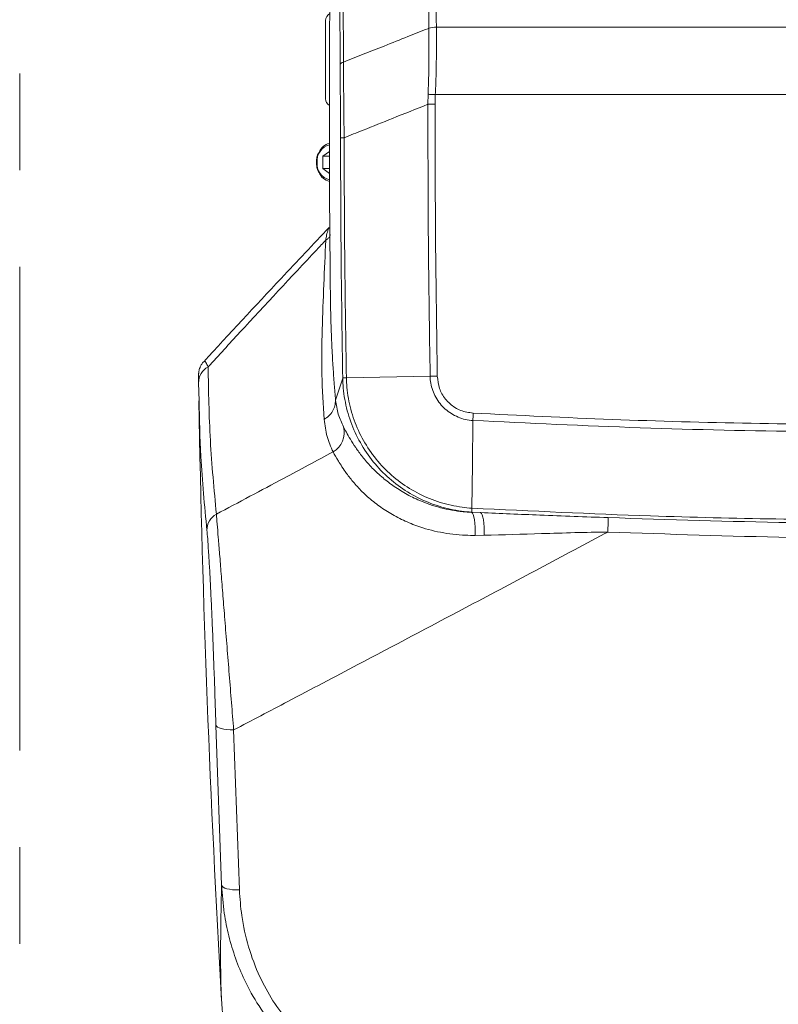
# Model space of a CAD drawing. Header units: millimetres. Extents: x 0 to 8410, y 0 to 5940.
# Tile 247 of 256: x 7191 to 7390, y 2915 to 3174. Entities that reach past the tile are written whole.
import ezdxf

# ---------------------------------------------------------------- set-up
doc = ezdxf.new("R2010")
doc.units = ezdxf.units.MM
doc.header["$LTSCALE"] = 10
doc.linetypes.add('CENTERX2', pattern=[20.32, 12.7, -2.54, 2.54, -2.54])

msp = doc.modelspace()

# ---------------------------------------------------------------- linework, layer by layer
at = {"color": 7, "linetype": 'CENTERX2', "lineweight": 0}
msp.add_line((7191.147203, 2778.379137), (7191.147203, 3351.432378), dxfattribs=at)
at = {"color": 8, "linetype": 'Continuous', "lineweight": 0}
for p, q in [((7275.301806, 3161.639855), (7275.181866, 3228.387162)), ((7276.044465, 3229.121253), (7276.164806, 3162.390396)), ((7298.617533, 3171.248839), (7298.617503, 3171.250746)), ((7300.605989, 3171.600506), (7300.606019, 3171.598599)), ((7300.606019, 3171.598599), (7544.680982, 3171.598599)), ((7298.37533, 3151.314304), (7298.420957, 3153.935477)), ((7300.329394, 3153.837368), (7300.264499, 3151.312754)), ((7519.38033, 3153.837368), (7300.329394, 3153.837368)), ((7274.105287, 3073.576257), (7276.00593, 3079.363033)), ((7309.866897, 3044.17865), (7309.851936, 3044.144318)), ((7309.851936, 3044.144318), (7312.234274, 3044.050858)), ((7312.234274, 3044.050858), (7309.866897, 3044.17865)), ((7313.123486, 3038.11042), (7310.80257, 3038.07573)), ((7244.185782, 2946.176216), (7242.683432, 2988.243744)), ((7247.350923, 2986.975119), (7248.852259, 2944.959805))]:
    msp.add_line(p, q, dxfattribs=at)
at = {"color": 7, "linetype": 'Continuous', "lineweight": 0}
for p, q in [((7270.746431, 3137.632534), (7272.511116, 3138.925359)), ((7270.746431, 3134.457037), (7270.746431, 3137.632534)), ((7272.514275, 3137.632534), (7270.746431, 3137.632534)), ((7272.528446, 3133.151457), (7270.746431, 3134.457037)), ((7272.523797, 3134.457037), (7270.746431, 3134.457037)), ((7272.460825, 3118.959114), (7272.471792, 3118.979857)), ((7238.282195, 3073.378131), (7238.133198, 3078.130171)), ((7276.005885, 3079.370305), (7276.00593, 3079.363033)), ((7276.955075, 3079.484865), (7298.963583, 3079.881951)), ((7309.866897, 3044.17865), (7309.875212, 3044.178412)), ((7244.184649, 2915.958569), (7244.182727, 2915.997431))]:
    msp.add_line(p, q, dxfattribs=at)
at = {"color": 8, "linetype": 'Continuous', "lineweight": 0, "flags": 128}
for points in [[(7298.420957, 3153.935477), (7298.620901, 3153.924987), (7298.835463, 3153.913781), (7299.062959, 3153.90198), (7299.301616, 3153.889701), (7299.549556, 3153.876946), (7299.804828, 3153.863952), (7300.065464, 3153.85072), (7300.329394, 3153.837368)], [(7298.37533, 3151.314304), (7298.57432, 3151.314184), (7298.787377, 3151.313946), (7299.012891, 3151.313707), (7299.249134, 3151.313588), (7299.494303, 3151.31335), (7299.74655, 3151.313111), (7300.003922, 3151.312873), (7300.264499, 3151.312754)], [(7275.418452, 3142.519996), (7275.443918, 3142.519996), (7275.497741, 3142.520115), (7275.579414, 3142.520234), (7275.688163, 3142.520473), (7275.822914, 3142.520592), (7275.982431, 3142.52083), (7276.165149, 3142.521188), (7276.369355, 3142.521426)], [(7309.851936, 3044.144318), (7310.082412, 3043.932602), (7310.292787, 3043.521926), (7310.475758, 3042.926356), (7310.625008, 3042.166516), (7310.735396, 3041.26887), (7310.803077, 3040.264294), (7310.825742, 3039.187476), (7310.80257, 3038.07573)], [(7312.234274, 3044.050858), (7312.448448, 3043.844268), (7312.643862, 3043.443963), (7312.813929, 3042.863295), (7312.952927, 3042.122051), (7313.056177, 3041.244909), (7313.120237, 3040.261433), (7313.142917, 3039.204762), (7313.123486, 3038.11042)], [(7242.683432, 2988.243744), (7242.804787, 2987.982556), (7243.088788, 2987.736628), (7243.525944, 2987.514302), (7244.10168, 2987.322971), (7244.796759, 2987.168953), (7245.587996, 2987.057373), (7246.44897, 2986.992046), (7247.350923, 2986.975119)], [(7244.185782, 2946.176216), (7244.307092, 2945.916817), (7244.591019, 2945.674584), (7245.028085, 2945.457265), (7245.603702, 2945.272491), (7246.298647, 2945.126102), (7247.08972, 2945.023224), (7247.950501, 2944.967076), (7248.852259, 2944.959805)]]:
    msp.add_lwpolyline(points, dxfattribs=at)
at = {"color": 7, "linetype": 'Continuous', "lineweight": 0, "flags": 128}
msp.add_lwpolyline([(7309.924981, 3045.230553), (7310.067586, 3056.691095), (7310.211561, 3068.262503)], dxfattribs=at)
at = {"color": 7, "linetype": 'Continuous', "lineweight": 0}
for centre, radius, start, end in [((11272.500719, 3148.044765), 4000, 178.374395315, 180.687447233), ((7273.500638, 3173.326978), 1.999925, 117.01313311, 180.00238143), ((7273.500866, 3152.727591), 2.000153, 180.00174457, 240.03351261), ((7273.648389, 3137.013218), 4.219435, 106.1510327, 156.45691939), ((7273.536685, 3134.948609), 4.065626, 202.79346228, 255.22735364), ((11272.500719, 3148.044765), 4035, 181.060325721, 183.297379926)]:
    msp.add_arc(centre, radius, start, end, dxfattribs=at)
at = {"color": 8, "linetype": 'Continuous', "lineweight": 0}
for centre, radius, start, end in [((7300.673057, 3165.391771), 6.209097, 90.61889799, 109.332833), ((7300.672538, 3165.392983), 6.205973, 90.61414524, 109.33758574), ((7276.402839, 3161.245272), 1.169602, 101.74261448, 160.28359257), ((7273.517505, 3136.48749), 4.259833, 103.71404101, 185.96524806), ((7273.51099, 3135.599989), 4.253572, 173.99760223, 256.73667706), ((7242.85498, 3078.169818), 4.721948, 118.07888907, 180.48107594), ((7270.505675, 3065.100364), 5.906396, 300.13714318, 14.50538042), ((7245.094385, 3039.446423), 4.771817, 118.47683482, 180.37530358), ((7264.555926, 3042.283181), 81.164837, 357.65144489, 0.32426911)]:
    msp.add_arc(centre, radius, start, end, dxfattribs=at)
for points, knots in [([(7298.617503, 3171.250746), (7298.469742, 3192.521561), (7298.278218, 3220.092157), (7298.589501, 3247.670247), (7298.660627, 3253.971741)], [0, 0, 0, 0, 0.7715036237, 1, 1, 1, 1]), ([(7300.648234, 3254.278943), (7300.577177, 3247.980709), (7300.2662, 3220.416836), (7300.458008, 3192.860404), (7300.605989, 3171.600506)], [0, 0, 0, 0, 0.2284959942, 1, 1, 1, 1]), ([(7276.164806, 3162.390396), (7277.899915, 3163.073575), (7281.462683, 3164.476375), (7287.123001, 3166.708459), (7292.793976, 3168.947444), (7296.715284, 3170.49871), (7298.539307, 3171.219831), (7298.617503, 3171.250746)], [0, 0, 0, 0, 0.2318319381, 0.4760299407, 0.7562945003, 0.9895522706, 1, 1, 1, 1]), ([(7298.420957, 3153.935477), (7298.448954, 3154.668679), (7298.574301, 3157.951438), (7298.668964, 3163.860821), (7298.634833, 3168.763665), (7298.617533, 3171.248839)], [0, 0, 0, 0, 0.1241978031, 0.5560696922, 1, 1, 1, 1]), ([(7300.606019, 3171.598599), (7300.61766, 3169.122488), (7300.635297, 3165.371292), (7300.550518, 3160.125153), (7300.454759, 3156.689963), (7300.36251, 3154.590897), (7300.329394, 3153.837368)], [0, 0, 0, 0, 0.4313472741, 0.6534715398, 0.8756021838, 1, 1, 1, 1]), ([(7275.418452, 3142.519996), (7275.416867, 3143.427842), (7275.410449, 3147.102992), (7275.386695, 3152.18294), (7275.344868, 3157.634432), (7275.31616, 3160.304721), (7275.301806, 3161.639855)], [0, 0, 0, 0, 0.1392191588, 0.5635882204, 0.7817959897, 1, 1, 1, 1]), ([(7276.164806, 3162.390396), (7276.180322, 3161.039676), (7276.211353, 3158.338205), (7276.256638, 3154.1093), (7276.300718, 3149.774356), (7276.338328, 3145.885721), (7276.360664, 3143.463816), (7276.369355, 3142.521426)], [0, 0, 0, 0, 0.21237346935, 0.42475169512, 0.64289357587, 0.86104588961, 1, 1, 1, 1]), ([(7298.37533, 3151.314304), (7295.267899, 3150.070166), (7289.587009, 3147.795679), (7282.251634, 3144.866457), (7278.023701, 3143.180948), (7276.369355, 3142.521426)], [0, 0, 0, 0, 0.4236354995, 0.7744745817, 1, 1, 1, 1]), ([(7298.963598, 3079.881951), (7298.784618, 3091.786167), (7298.426642, 3115.595614), (7298.392434, 3139.407735), (7298.37533, 3151.314304)], [0, 0, 0, 0, 0.4999786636, 1, 1, 1, 1]), ([(7300.264499, 3151.312754), (7300.281601, 3139.412026), (7300.315805, 3115.611547), (7300.673804, 3091.813744), (7300.852797, 3079.91533)], [0, 0, 0, 0, 0.5000205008, 1, 1, 1, 1]), ([(7276.00593, 3079.363033), (7275.849495, 3089.590091), (7275.527492, 3110.64122), (7275.455479, 3131.69471), (7275.418452, 3142.519996)], [0, 0, 0, 0, 0.4858198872, 1, 1, 1, 1]), ([(7276.369355, 3142.521426), (7276.40638, 3131.699041), (7276.47827, 3110.68569), (7276.799356, 3089.674691), (7276.955075, 3079.484865)], [0, 0, 0, 0, 0.5150242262, 1, 1, 1, 1]), ([(7271.534658, 3115.609572), (7271.616326, 3116.05739), (7271.818888, 3117.168115), (7272.129859, 3118.469713), (7272.357253, 3118.805962), (7272.460825, 3118.959114)], [0, 0, 0, 0, 0.2689254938, 0.6670164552, 1, 1, 1, 1]), ([(7271.534658, 3115.609572), (7271.747877, 3115.749524), (7272.182006, 3116.034478), (7272.602882, 3116.529044), (7272.736491, 3116.8791), (7272.778279, 3116.988585)], [0, 0, 0, 0, 0.3987895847, 0.8119643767, 1, 1, 1, 1]), ([(7271.534658, 3115.609572), (7270.747185, 3114.769988), (7263.207618, 3106.731493), (7252.891282, 3095.65115), (7243.423356, 3085.367412), (7240.632421, 3082.335994)], [0, 0, 0, 0, 0.0759970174, 0.7276243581, 1, 1, 1, 1]), ([(7271.107695, 3068.547294), (7270.870145, 3072.44413), (7270.395059, 3080.237596), (7270.564202, 3092.133407), (7271.036105, 3104.005486), (7271.368487, 3111.741864), (7271.534658, 3115.609572)], [0, 0, 0, 0, 0.2500315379, 0.5000497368, 0.7500560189, 1, 1, 1, 1]), ([(7272.789842, 3100.053117), (7272.791695, 3099.869081), (7272.801213, 3098.923776), (7272.833126, 3097.188899), (7272.886223, 3094.926213), (7272.956278, 3092.636278), (7273.038045, 3090.428704), (7273.130511, 3088.304921), (7273.225617, 3086.374308), (7273.3349, 3084.362957), (7273.506337, 3081.5104), (7273.754649, 3077.873576), (7273.991686, 3074.968518), (7274.105287, 3073.576257)], [0, 0, 0, 0, 0.0211798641, 0.1087906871, 0.1999395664, 0.2822214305, 0.3725462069, 0.4536924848, 0.5256599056, 0.593123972, 0.682388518, 0.8477834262, 1, 1, 1, 1]), ([(7239.488399, 3083.658144), (7239.511655, 3083.698871), (7239.671473, 3083.978763), (7240.04924, 3083.638578), (7240.43646, 3082.77369), (7240.632421, 3082.335994)], [0, 0, 0, 0, 0.0775845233, 0.5331913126, 1, 1, 1, 1]), ([(7240.632421, 3082.335994), (7240.752698, 3075.904476), (7240.993282, 3063.039868), (7242.210489, 3050.107747), (7242.819167, 3043.640897)], [0, 0, 0, 0, 0.4999389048, 1, 1, 1, 1]), ([(7300.852842, 3079.91533), (7300.967796, 3078.810117), (7301.136328, 3077.189778), (7302.292906, 3074.705034), (7304.026946, 3072.536446), (7306.922776, 3070.67955), (7309.153624, 3070.353092), (7310.268945, 3070.189879)], [0, 0, 0, 0, 0.221911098, 0.3253411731, 0.5487633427, 0.7744025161, 1, 1, 1, 1]), ([(7309.875212, 3044.178412), (7309.872475, 3044.17857), (7308.985863, 3044.230026), (7306.087556, 3044.511954), (7301.252268, 3045.585102), (7295.619065, 3047.862126), (7290.470509, 3051.055299), (7285.912976, 3055.043555), (7282.094462, 3059.761536), (7279.094241, 3065.055374), (7277.057852, 3070.782064), (7276.160142, 3075.62752), (7276.041474, 3078.506793), (7276.005885, 3079.370305)], [0, 0, 0, 0, 0.0001532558, 0.0496476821, 0.1626447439, 0.2756418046, 0.3877326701, 0.4998223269, 0.6127730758, 0.7257251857, 0.838669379, 0.9516159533, 1, 1, 1, 1]), ([(7276.956863, 3079.484984), (7276.99083, 3078.651997), (7277.104899, 3075.854669), (7277.974285, 3071.140644), (7279.95517, 3065.559186), (7282.876847, 3060.399785), (7286.5973, 3055.802602), (7291.039002, 3051.91512), (7296.057696, 3048.81227), (7301.547497, 3046.573313), (7306.255862, 3045.606493), (7309.068354, 3045.231506), (7309.924976, 3045.231506), (7309.924996, 3045.231506)], [0, 0, 0, 0, 0.04793979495, 0.16099072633, 0.27404227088, 0.38710006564, 0.50015797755, 0.61237739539, 0.72459586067, 0.83770057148, 0.95080583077, 0.99999885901, 1, 1, 1, 1]), ([(7310.211561, 3068.262384), (7310.211541, 3068.262384), (7308.880643, 3068.262382), (7306.229469, 3068.970893), (7302.79064, 3071.076091), (7300.259275, 3074.235157), (7299.172052, 3077.350544), (7298.963567, 3079.270305), (7298.963568, 3079.881912), (7298.963568, 3079.881951)], [0, 0, 0, 0, 0.0000033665, 0.2255072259, 0.4510723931, 0.6746904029, 0.8964639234, 0.9999932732, 1, 1, 1, 1]), ([(7240.322671, 3039.415166), (7239.701945, 3045.884431), (7238.613005, 3057.233467), (7238.381665, 3068.523661), (7238.282195, 3073.378131)], [0, 0, 0, 0, 0.5700277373, 1, 1, 1, 1]), ([(7274.105287, 3073.576257), (7274.07199, 3073.08111), (7274.004195, 3072.072937), (7273.374657, 3070.651528), (7272.414828, 3069.40653), (7271.538239, 3068.830309), (7271.107695, 3068.547294)], [0, 0, 0, 0, 0.2455665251, 0.4999993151, 0.7544208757, 1, 1, 1, 1]), ([(7274.105287, 3073.576257), (7274.297143, 3072.324952), (7274.681344, 3069.819146), (7275.709211, 3067.660463), (7276.2238, 3066.579744)], [0, 0, 0, 0, 0.4993621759, 1, 1, 1, 1]), ([(7310.268975, 3070.190475), (7322.42875, 3069.594094), (7346.749523, 3068.401273), (7383.282079, 3067.413518), (7419.879082, 3067.010338), (7456.52967, 3067.270261), (7493.220814, 3068.121069), (7517.661088, 3069.228576), (7529.880601, 3069.782302)], [0, 0, 0, 0, 0.1663552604, 0.3327272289, 0.499082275, 0.6660490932, 0.8330330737, 1, 1, 1, 1]), ([(7273.471109, 3059.992358), (7272.891847, 3061.317115), (7271.7316, 3063.97057), (7271.315869, 3067.02021), (7271.107695, 3068.547294)], [0, 0, 0, 0, 0.49925755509, 1, 1, 1, 1]), ([(7529.969445, 3067.852304), (7518.99491, 3067.348902), (7497.042218, 3066.341933), (7464.0884, 3065.485852), (7431.124924, 3065.105919), (7394.481303, 3065.281735), (7354.156138, 3066.149574), (7324.862643, 3067.558294), (7310.21159, 3068.26286)], [0, 0, 0, 0, 0.1498610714, 0.2997716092, 0.4496330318, 0.5995440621, 0.7997131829, 1, 1, 1, 1]), ([(7276.2238, 3066.579744), (7276.451984, 3066.141057), (7276.908906, 3065.262618), (7277.945045, 3063.385333), (7279.313865, 3061.200075), (7281.110771, 3058.729733), (7283.364017, 3056.117864), (7286.033078, 3053.547174), (7289.097392, 3051.147972), (7292.440275, 3049.019269), (7296.589752, 3046.93875), (7301.655432, 3045.206822), (7306.335185, 3044.3345), (7309.102166, 3044.184864), (7309.851936, 3044.144318)], [0, 0, 0, 0, 0.08996024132, 0.18013862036, 0.27004881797, 0.35655624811, 0.4433320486, 0.52972793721, 0.60566815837, 0.68189298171, 0.75780457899, 0.85991260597, 0.96204048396, 1, 1, 1, 1]), ([(7242.819167, 3043.640897), (7248.697415, 3046.770728), (7258.913867, 3052.210405), (7269.132134, 3057.672846), (7273.471109, 3059.992358)], [0, 0, 0, 0, 0.57537079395, 1, 1, 1, 1]), ([(7310.80257, 3038.07573), (7309.956059, 3038.077526), (7306.891359, 3038.084027), (7301.668732, 3038.730221), (7296.024355, 3040.262621), (7291.396557, 3042.233256), (7287.688962, 3044.292905), (7284.310476, 3046.653065), (7281.378039, 3049.228252), (7278.898288, 3051.877715), (7276.600491, 3054.809495), (7274.715263, 3057.799696), (7273.885855, 3059.261422), (7273.471109, 3059.992358)], [0, 0, 0, 0, 0.0425492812, 0.1540449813, 0.2654761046, 0.343732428, 0.4222933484, 0.5005299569, 0.5841093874, 0.6680704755, 0.7517225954, 0.8758488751, 1, 1, 1, 1]), ([(7309.924996, 3045.229718), (7325.567637, 3044.475739), (7352.174748, 3043.193269), (7389.801763, 3042.319098), (7422.757136, 3042.023732), (7455.718647, 3042.267497), (7492.520936, 3043.065944), (7518.314431, 3044.2465), (7533.131323, 3044.924662)], [0, 0, 0, 0, 0.2105303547, 0.3580984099, 0.5056664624, 0.6532348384, 0.8008031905, 1, 1, 1, 1]), ([(7312.234274, 3044.050858), (7317.420691, 3043.830053), (7328.561171, 3043.355763), (7339.743196, 3042.956124), (7345.719463, 3042.742536)], [0, 0, 0, 0, 0.4655470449, 1, 1, 1, 1]), ([(7345.719463, 3042.742536), (7361.653163, 3042.226136), (7386.711295, 3041.414021), (7420.921261, 3041.159078), (7443.751851, 3041.266706), (7465.510701, 3041.602574), (7493.801582, 3042.271108), (7517.507346, 3043.407859), (7533.158774, 3044.158384)], [0, 0, 0, 0, 0.2551332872, 0.4012353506, 0.5473374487, 0.6203777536, 0.7493592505, 1, 1, 1, 1]), ([(7242.819167, 3043.640897), (7242.884169, 3042.847362), (7243.014176, 3041.260276), (7243.306251, 3037.64374), (7243.660895, 3033.223953), (7244.074572, 3028.047331), (7244.537107, 3022.243927), (7245.051175, 3015.785739), (7245.605834, 3008.817108), (7246.190005, 3001.485182), (7246.777921, 2994.121686), (7247.15991, 2989.357464), (7247.350923, 2986.975119)], [0, 0, 0, 0, 0.0954207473, 0.190843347, 0.285861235, 0.3809028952, 0.4777942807, 0.5747196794, 0.6805508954, 0.786420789, 0.8931999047, 1, 1, 1, 1]), ([(7242.683432, 2988.243744), (7242.616675, 2990.409372), (7242.483175, 2994.74016), (7242.253262, 3001.423678), (7242.005893, 3008.074724), (7241.750978, 3014.381733), (7241.493655, 3020.224268), (7241.241815, 3025.458933), (7240.992593, 3030.121574), (7240.752507, 3034.087571), (7240.524157, 3037.31703), (7240.389832, 3038.715792), (7240.322671, 3039.415166)], [0, 0, 0, 0, 0.1080534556, 0.2160836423, 0.3225988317, 0.4290712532, 0.525875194, 0.6226354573, 0.716936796, 0.8112072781, 0.9056045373, 1, 1, 1, 1]), ([(7345.652587, 3038.957164), (7345.397499, 3038.821143), (7339.016804, 3035.418756), (7326.510611, 3028.761589), (7304.873428, 3017.279058), (7283.238843, 3005.843916), (7262.977927, 2995.175203), (7252.103234, 2989.468837), (7247.350923, 2986.975119)], [0, 0, 0, 0, 0.0077827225, 0.1946746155, 0.3815708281, 0.6680084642, 0.8549175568, 1, 1, 1, 1]), ([(7345.652587, 3038.957164), (7342.745471, 3038.912106), (7336.924098, 3038.821879), (7326.048545, 3038.441516), (7318.151658, 3038.239225), (7313.123486, 3038.11042)], [0, 0, 0, 0, 0.2659911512, 0.5326356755, 1, 1, 1, 1]), ([(7536.688621, 3040.728733), (7528.304749, 3040.241368), (7511.536975, 3039.266637), (7486.683301, 3038.288492), (7465.643823, 3037.722911), (7443.850465, 3037.36459), (7420.983481, 3037.245587), (7386.716537, 3037.518094), (7361.614482, 3038.397785), (7345.652587, 3038.957164)], [0, 0, 0, 0, 0.1317988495, 0.2635981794, 0.3903519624, 0.4621286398, 0.6057008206, 0.7492730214, 1, 1, 1, 1]), ([(7244.182727, 2915.997431), (7244.148332, 2916.63852), (7244.040877, 2918.64134), (7243.939458, 2922.970369), (7243.912393, 2929.397774), (7243.983415, 2937.011573), (7244.118326, 2943.121335), (7244.185782, 2946.176216)], [0, 0, 0, 0, 0.10486936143, 0.3276212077, 0.5503731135, 0.77518656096, 1, 1, 1, 1]), ([(7283.999569, 2893.208549), (7281.569676, 2893.859176), (7276.708987, 2895.160671), (7269.996362, 2898.589408), (7263.945674, 2902.939919), (7258.524064, 2908.238877), (7253.855136, 2914.396764), (7250.298603, 2920.775877), (7247.751758, 2926.980839), (7246.004055, 2932.848201), (7244.691634, 2939.257029), (7244.364723, 2943.728607), (7244.185782, 2946.176216)], [0, 0, 0, 0, 0.1041081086, 0.2082548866, 0.3110895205, 0.41397637, 0.5244851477, 0.6350525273, 0.7216756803, 0.8085216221, 0.8951904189, 1, 1, 1, 1]), ([(7248.852259, 2944.959805), (7249.013934, 2942.708306), (7249.375146, 2937.678036), (7251.102314, 2929.981218), (7253.883387, 2922.466953), (7257.540996, 2915.787544), (7261.740473, 2910.149039), (7266.62825, 2905.293326), (7272.077206, 2901.315089), (7278.132436, 2898.179203), (7282.520729, 2896.991717), (7284.714362, 2896.398112)], [0, 0, 0, 0, 0.1065226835, 0.2379916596, 0.3693865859, 0.4801328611, 0.5908138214, 0.69289811, 0.7949198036, 0.897483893, 1, 1, 1, 1])]:
    msp.add_open_spline(points, degree=3, knots=knots, dxfattribs=at)
at = {"color": 7, "linetype": 'Continuous', "lineweight": 0}
for points, knots in [([(7271.500713, 3152.856752), (7271.500713, 3152.855918), (7271.500713, 3152.853843), (7271.500713, 3154.174049), (7271.500713, 3156.485977), (7271.500713, 3159.574117), (7271.500713, 3162.61344), (7271.500713, 3165.642849), (7271.500713, 3168.509075), (7271.500713, 3171.194718), (7271.500713, 3172.820535), (7271.500713, 3173.512212), (7271.500713, 3173.31949), (7271.500713, 3173.315808)], [0, 0, 0, 0, 0.072090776, 0.1793735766, 0.286448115, 0.3934309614, 0.5004141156, 0.5675870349, 0.6749898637, 0.7825968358, 0.8902862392, 0.9979039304, 1, 1, 1, 1]), ([(7269.69058, 3138.630912), (7269.586494, 3138.421831), (7269.301914, 3137.850185), (7269.122473, 3136.947578), (7269.097573, 3136.284764), (7269.088558, 3136.044786)], [0, 0, 0, 0, 0.2689432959, 0.7353138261, 1, 1, 1, 1]), ([(7269.088558, 3136.044786), (7269.096615, 3135.817714), (7269.119728, 3135.166378), (7269.297122, 3134.252394), (7269.590434, 3133.659406), (7269.703469, 3133.430884)], [0, 0, 0, 0, 0.2475289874, 0.710017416, 1, 1, 1, 1]), ([(7272.453553, 3118.966505), (7268.235213, 3114.511088), (7257.157369, 3102.810654), (7246.239327, 3090.989559), (7239.478773, 3083.669827)], [0, 0, 0, 0, 0.380790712, 1, 1, 1, 1]), ([(7239.472276, 3083.674476), (7239.425263, 3083.629506), (7239.176612, 3083.391662), (7238.853354, 3082.888684), (7238.521849, 3082.237014), (7238.328815, 3081.656077), (7238.23002, 3081.205671), (7238.185528, 3080.89925), (7238.161709, 3080.659122), (7238.150351, 3080.478032), (7238.137576, 3080.195387), (7238.129895, 3079.738602), (7238.126177, 3079.163702), (7238.129675, 3078.624784), (7238.130561, 3078.488276)], [0, 0, 0, 0, 0.0143522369, 0.0759079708, 0.1306790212, 0.1772739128, 0.2149355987, 0.2466451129, 0.2823025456, 0.3383436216, 0.4173168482, 0.6239369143, 0.9047425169, 1, 1, 1, 1]), ([(7298.963598, 3079.881951), (7299.243081, 3079.886978), (7299.802044, 3079.897031), (7300.502547, 3079.90923), (7300.852797, 3079.91533)], [0, 0, 0, 0, 0.5000021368, 1, 1, 1, 1]), ([(7276.005885, 3079.370305), (7276.005884, 3079.372414), (7276.005881, 3079.376634), (7276.00603, 3079.382977), (7276.006708, 3079.393083), (7276.010928, 3079.405353), (7276.041086, 3079.419553), (7276.204967, 3079.44197), (7276.569211, 3079.466268), (7276.882096, 3079.481375), (7276.956863, 3079.484984)], [0, 0, 0, 0, 0.0028673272, 0.0057375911, 0.0112668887, 0.03164174, 0.1121848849, 0.4361377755, 0.8652601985, 1, 1, 1, 1]), ([(7310.211561, 3068.262384), (7310.215407, 3068.552623), (7310.2231, 3069.133146), (7310.253663, 3069.837616), (7310.268945, 3070.189879)], [0, 0, 0, 0, 0.49996112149, 1, 1, 1, 1]), ([(7309.934146, 3045.230076), (7309.926447, 3045.011965), (7309.910354, 3044.555991), (7309.910485, 3044.276051), (7309.911076, 3044.194782), (7309.903572, 3044.181276), (7309.891278, 3044.178678), (7309.883615, 3044.178364), (7309.878021, 3044.178396), (7309.875212, 3044.178412)], [0, 0, 0, 0, 0.3933702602, 0.8223627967, 0.9517968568, 0.9844881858, 0.9922091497, 0.9960881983, 1, 1, 1, 1]), ([(7244.195736, 2915.998504), (7244.235306, 2915.148162), (7244.284191, 2914.097662), (7244.390804, 2912.960118), (7244.411117, 2912.743375)], [0, 0, 0, 0, 0.8094643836, 1, 1, 1, 1])]:
    msp.add_open_spline(points, degree=3, knots=knots, dxfattribs=at)

doc.saveas('drawing.dxf')
